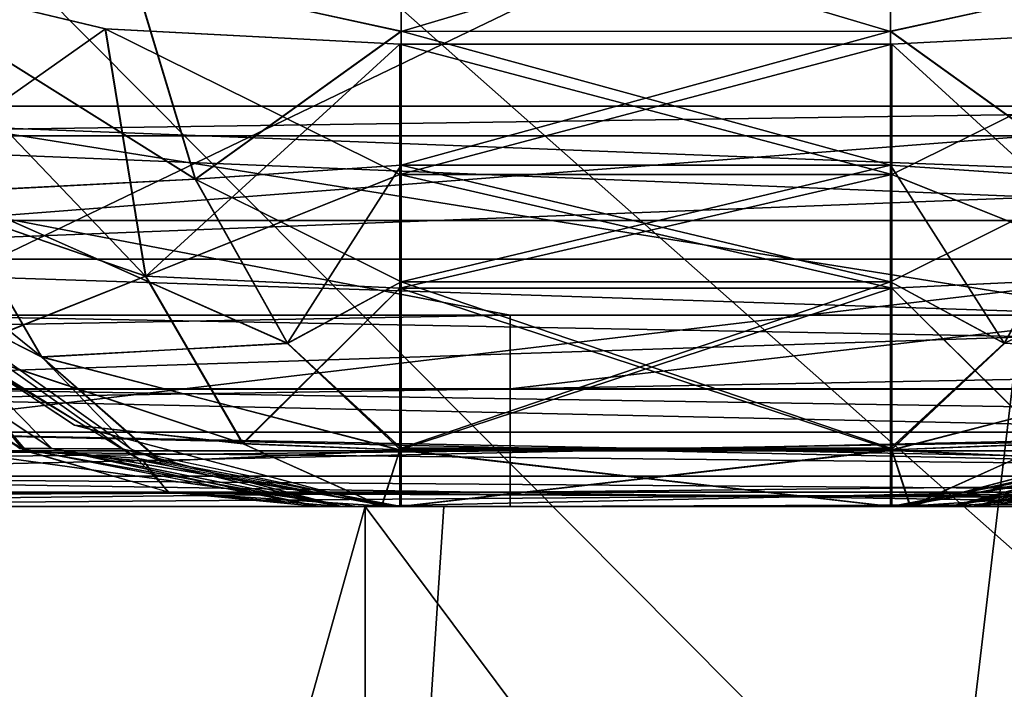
# Model space of a CAD drawing. Header units: millimetres. Extents: x -125 to 125, y -5 to 106.
# Tile 150 of 206: x 73.44 to 75.89, y -2.46 to -0.78. Entities that reach past the tile are written whole.
import ezdxf

# ---------------------------------------------------------------- set-up
doc = ezdxf.new("R2010")
doc.units = ezdxf.units.MM
doc.header["$LTSCALE"] = 65.185185
for name, color, linetype in [('1', 7, 'CONTINUOUS'), ('168', 7, 'CONTINUOUS'), ('169', 7, 'CONTINUOUS'), ('170', 7, 'CONTINUOUS'), ('171', 7, 'CONTINUOUS'), ('172', 7, 'CONTINUOUS'), ('173', 7, 'CONTINUOUS'), ('174', 7, 'CONTINUOUS'), ('175', 7, 'CONTINUOUS'), ('176', 7, 'CONTINUOUS'), ('177', 7, 'CONTINUOUS'), ('178', 7, 'CONTINUOUS'), ('179', 7, 'CONTINUOUS'), ('180', 7, 'CONTINUOUS'), ('181', 7, 'CONTINUOUS'), ('182', 7, 'CONTINUOUS'), ('183', 7, 'CONTINUOUS'), ('184', 7, 'CONTINUOUS'), ('185', 7, 'CONTINUOUS'), ('186', 7, 'CONTINUOUS'), ('187', 7, 'CONTINUOUS'), ('188', 7, 'CONTINUOUS'), ('189', 7, 'CONTINUOUS'), ('2', 7, 'CONTINUOUS'), ('21', 7, 'CONTINUOUS'), ('244', 7, 'CONTINUOUS'), ('248', 7, 'CONTINUOUS'), ('250', 7, 'CONTINUOUS'), ('251', 7, 'CONTINUOUS'), ('252', 7, 'CONTINUOUS'), ('253', 7, 'CONTINUOUS'), ('254', 7, 'CONTINUOUS'), ('28', 7, 'CONTINUOUS'), ('285', 7, 'CONTINUOUS'), ('29', 7, 'CONTINUOUS'), ('37', 7, 'CONTINUOUS'), ('68', 7, 'CONTINUOUS'), ('76', 7, 'CONTINUOUS'), ('77', 7, 'CONTINUOUS'), ('82', 7, 'CONTINUOUS')]:
    doc.layers.add(name, color=color, linetype=linetype)

msp = doc.modelspace()

# ---------------------------------------------------------------- linework, layer by layer
at = {"layer": '1', "linetype": 'CONTINUOUS'}
for points in [[(71.3766, -2, 47.5274), (74.2793, -2, 47.5433), (81.2264, -2, 49.334), (71.3766, -2, 47.5274)], [(81.2264, -2, 49.334), (74.6609, -2, 49.334), (71.3766, -2, 47.5274), (81.2264, -2, 49.334)], [(71.3766, -2, 47.5274), (74.6609, -2, 49.334), (71.3766, -2, 49.334), (71.3766, -2, 47.5274)], [(71.3766, -2, -47.5274), (71.3766, -2, -49.334), (74.2793, -2, -47.5433), (71.3766, -2, -47.5274)], [(71.3766, -2, -49.334), (73.0858, -2, -49.334), (81.2264, -2, -47.584), (71.3766, -2, -49.334)], [(74.2793, -2, -47.5433), (71.3766, -2, -49.334), (81.2264, -2, -47.584), (74.2793, -2, -47.5433)], [(81.2264, -2, -47.584), (73.0858, -2, -49.334), (81.2264, -2, -49.334), (81.2264, -2, -47.584)], [(81.2264, -2, 47.584), (81.2264, -2, 49.334), (74.2793, -2, 47.5433), (81.2264, -2, 47.584)]]:
    msp.add_3dface(points, dxfattribs=at)
at = {"layer": '168', "linetype": 'CONTINUOUS'}
for points in [[(74.1834, -2, 34.1585), (74.184, -2, 34.1327), (75.8166, -2, 34.1584), (74.1834, -2, 34.1585)], [(74.1841, -2, 34.1841), (74.1834, -2, 34.1585), (75.8158, -2, 34.1842), (74.1841, -2, 34.1841)], [(75.8158, -2, 34.1842), (74.1834, -2, 34.1585), (75.8166, -2, 34.1584), (75.8158, -2, 34.1842)], [(74.2382, -2, 33.724), (75.816, -2, 34.1327), (74.184, -2, 34.1327), (74.2382, -2, 33.724)], [(74.184, -2, 34.1327), (75.816, -2, 34.1327), (75.8166, -2, 34.1584), (74.184, -2, 34.1327)], [(74.2409, -2, 34.5632), (74.1841, -2, 34.1841), (75.8158, -2, 34.1842), (74.2409, -2, 34.5632)], [(75.7618, -2, 33.724), (75.816, -2, 34.1327), (74.2382, -2, 33.724), (75.7618, -2, 33.724)], [(74.3596, -2, 33.338), (75.7618, -2, 33.724), (74.2382, -2, 33.724), (74.3596, -2, 33.338)], [(74.3689, -2, 34.9244), (74.2409, -2, 34.5632), (75.7591, -2, 34.5632), (74.3689, -2, 34.9244)], [(75.7591, -2, 34.5632), (74.2409, -2, 34.5632), (75.8158, -2, 34.1842), (75.7591, -2, 34.5632)], [(74.386, -2, 33.2741), (75.6404, -2, 33.338), (74.3596, -2, 33.338), (74.386, -2, 33.2741)], [(75.6404, -2, 33.338), (75.7618, -2, 33.724), (74.3596, -2, 33.338), (75.6404, -2, 33.338)], [(75.6311, -2, 34.9244), (74.3689, -2, 34.9244), (75.7591, -2, 34.5632), (75.6311, -2, 34.9244)], [(75.6105, -2, 34.9686), (74.3689, -2, 34.9244), (75.6311, -2, 34.9244), (75.6105, -2, 34.9686)], [(74.3895, -2, 34.9686), (74.3689, -2, 34.9244), (75.6105, -2, 34.9686), (74.3895, -2, 34.9686)], [(75.614, -2, 33.2741), (75.6404, -2, 33.338), (74.386, -2, 33.2741), (75.614, -2, 33.2741)]]:
    msp.add_3dface(points, dxfattribs=at)
at = {"layer": '169', "linetype": 'CONTINUOUS'}
for points in [[(75.7618, -2, 33.724), (75.6404, -2, 33.338), (76.2717, -1.8797, 33.077), (75.7618, -2, 33.724)], [(75.816, -2, 34.1327), (75.7618, -2, 33.724), (76.2717, -1.8797, 33.077), (75.816, -2, 34.1327)], [(75.816, -2, 34.1327), (76.2717, -1.8797, 33.077), (76.1919, -1.9643, 34.1153), (75.816, -2, 34.1327)]]:
    msp.add_3dface(points, dxfattribs=at)
at = {"layer": '170', "linetype": 'CONTINUOUS'}
for points in [[(75.614, -0.8452, 31.4615), (75.614, -1.1708, 31.6526), (74.386, -0.8452, 31.4615), (75.614, -0.8452, 31.4615)], [(74.386, -0.8452, 31.4615), (75.614, -1.1708, 31.6526), (74.386, -1.1708, 31.6526), (74.386, -0.8452, 31.4615)], [(74.386, -1.1708, 31.6526), (75.614, -1.4546, 31.9016), (74.386, -1.4546, 31.9016), (74.386, -1.1708, 31.6526)], [(75.614, -1.1708, 31.6526), (75.614, -1.4546, 31.9016), (74.386, -1.1708, 31.6526), (75.614, -1.1708, 31.6526)], [(75.614, -1.4546, 31.9016), (75.614, -1.8587, 32.5357), (74.386, -1.4546, 31.9016), (75.614, -1.4546, 31.9016)], [(74.386, -1.4546, 31.9016), (75.614, -1.8587, 32.5357), (74.386, -1.8587, 32.5357), (74.386, -1.4546, 31.9016)], [(75.614, -1.8587, 32.5357), (75.614, -2, 33.2741), (74.386, -1.8587, 32.5357), (75.614, -1.8587, 32.5357)], [(75.614, -2, 33.2741), (74.386, -2, 33.2741), (74.386, -1.8587, 32.5357), (75.614, -2, 33.2741)]]:
    msp.add_3dface(points, dxfattribs=at)
at = {"layer": '171', "linetype": 'CONTINUOUS'}
for points in [[(75.614, -0.8452, 31.4615), (76.3491, -0.8071, 31.5984), (76.2477, -1.4251, 32.0221), (75.614, -0.8452, 31.4615)], [(75.614, -1.1708, 31.6526), (75.614, -0.8452, 31.4615), (76.2477, -1.4251, 32.0221), (75.614, -1.1708, 31.6526)], [(75.614, -1.4546, 31.9016), (75.614, -1.1708, 31.6526), (76.2477, -1.4251, 32.0221), (75.614, -1.4546, 31.9016)], [(75.614, -1.4546, 31.9016), (76.2477, -1.4251, 32.0221), (76.0054, -1.8432, 32.6038), (75.614, -1.4546, 31.9016)], [(75.614, -1.8587, 32.5357), (75.614, -1.4546, 31.9016), (76.0054, -1.8432, 32.6038), (75.614, -1.8587, 32.5357)], [(75.6589, -1.9994, 33.2557), (76.0054, -1.8432, 32.6038), (76.426, -1.7966, 32.9384), (75.6589, -1.9994, 33.2557)], [(75.614, -1.8587, 32.5357), (76.0054, -1.8432, 32.6038), (75.6589, -1.9994, 33.2557), (75.614, -1.8587, 32.5357)], [(75.614, -2, 33.2741), (75.614, -1.8587, 32.5357), (75.6589, -1.9994, 33.2557), (75.614, -2, 33.2741)]]:
    msp.add_3dface(points, dxfattribs=at)
at = {"layer": '172', "linetype": 'CONTINUOUS'}
for points in [[(73.6502, -0.807, 31.5986), (73.7515, -1.4248, 32.0222), (73.0172, -0.6552, 31.9715), (73.6502, -0.807, 31.5986)], [(73.0172, -0.6552, 31.9715), (73.7515, -1.4248, 32.0222), (73.0956, -1.1979, 32.3255), (73.0172, -0.6552, 31.9715)], [(74.386, -0.8452, 31.4615), (74.386, -1.1708, 31.6526), (73.6502, -0.807, 31.5986), (74.386, -0.8452, 31.4615)], [(73.6502, -0.807, 31.5986), (74.386, -1.1708, 31.6526), (73.7515, -1.4248, 32.0222), (73.6502, -0.807, 31.5986)], [(74.386, -1.1708, 31.6526), (74.386, -1.4546, 31.9016), (73.7515, -1.4248, 32.0222), (74.386, -1.1708, 31.6526)], [(73.0956, -1.1979, 32.3255), (73.7515, -1.4248, 32.0222), (73.2882, -1.609, 32.8203), (73.0956, -1.1979, 32.3255)], [(73.7515, -1.4248, 32.0222), (73.9936, -1.8429, 32.6036), (73.2882, -1.609, 32.8203), (73.7515, -1.4248, 32.0222)], [(73.7515, -1.4248, 32.0222), (74.386, -1.4546, 31.9016), (73.9936, -1.8429, 32.6036), (73.7515, -1.4248, 32.0222)], [(74.386, -1.4546, 31.9016), (74.386, -1.8587, 32.5357), (73.9936, -1.8429, 32.6036), (74.386, -1.4546, 31.9016)], [(73.2882, -1.609, 32.8203), (73.9936, -1.8429, 32.6036), (73.5743, -1.7968, 32.9385), (73.2882, -1.609, 32.8203)], [(73.9936, -1.8429, 32.6036), (74.34, -1.9994, 33.2552), (73.5743, -1.7968, 32.9385), (73.9936, -1.8429, 32.6036)], [(73.9936, -1.8429, 32.6036), (74.386, -1.8587, 32.5357), (74.34, -1.9994, 33.2552), (73.9936, -1.8429, 32.6036)], [(74.386, -1.8587, 32.5357), (74.386, -2, 33.2741), (74.34, -1.9994, 33.2552), (74.386, -1.8587, 32.5357)]]:
    msp.add_3dface(points, dxfattribs=at)
at = {"layer": '173', "linetype": 'CONTINUOUS'}
for points in [[(72.8123, -1.4541, 34.0691), (73.209, -1.5652, 32.8623), (73.446, -1.8586, 34.0985), (72.8123, -1.4541, 34.0691)], [(73.209, -1.5652, 32.8623), (73.7461, -1.8866, 33.0844), (73.446, -1.8586, 34.0985), (73.209, -1.5652, 32.8623)], [(73.446, -1.8586, 34.0985), (73.7461, -1.8866, 33.0844), (73.808, -1.9643, 34.1153), (73.446, -1.8586, 34.0985)], [(73.7461, -1.8866, 33.0844), (74.3596, -2, 33.338), (73.808, -1.9643, 34.1153), (73.7461, -1.8866, 33.0844)], [(74.3596, -2, 33.338), (74.2382, -2, 33.724), (73.808, -1.9643, 34.1153), (74.3596, -2, 33.338)], [(74.2382, -2, 33.724), (74.184, -2, 34.1327), (73.808, -1.9643, 34.1153), (74.2382, -2, 33.724)]]:
    msp.add_3dface(points, dxfattribs=at)
at = {"layer": '174', "linetype": 'CONTINUOUS'}
for points in [[(73.5173, -1.8556, 34.7437), (72.8981, -1.4437, 34.8983), (73.4369, -1.8546, 34.2235), (73.5173, -1.8556, 34.7437)], [(72.8981, -1.4437, 34.8983), (73.5173, -1.8556, 34.7437), (73.1179, -1.4471, 35.5081), (72.8981, -1.4437, 34.8983)], [(73.1179, -1.4471, 35.5081), (73.5173, -1.8556, 34.7437), (73.6952, -1.8565, 35.2387), (73.1179, -1.4471, 35.5081)], [(74.1841, -2, 34.1841), (73.5173, -1.8556, 34.7437), (73.4369, -1.8546, 34.2235), (74.1841, -2, 34.1841)], [(73.5173, -1.8556, 34.7437), (74.2409, -2, 34.5632), (73.6952, -1.8565, 35.2387), (73.5173, -1.8556, 34.7437)], [(74.1841, -2, 34.1841), (74.2409, -2, 34.5632), (73.5173, -1.8556, 34.7437), (74.1841, -2, 34.1841)], [(74.2409, -2, 34.5632), (74.3689, -2, 34.9244), (73.6952, -1.8565, 35.2387), (74.2409, -2, 34.5632)]]:
    msp.add_3dface(points, dxfattribs=at)
at = {"layer": '175', "linetype": 'CONTINUOUS'}
for points in [[(74.3895, -0.8136, 36.7957), (75.6105, -0.45, 36.9173), (74.3895, -0.4498, 36.9174), (74.3895, -0.8136, 36.7957)], [(75.6105, -0.8132, 36.7958), (75.6105, -0.45, 36.9173), (74.3895, -0.8136, 36.7957), (75.6105, -0.8132, 36.7958)], [(75.6105, -1.1471, 36.607), (75.6105, -0.8132, 36.7958), (74.3895, -1.1471, 36.607), (75.6105, -1.1471, 36.607)], [(74.3895, -1.1471, 36.607), (75.6105, -0.8132, 36.7958), (74.3895, -0.8136, 36.7957), (74.3895, -1.1471, 36.607)], [(75.6105, -1.4387, 36.3579), (75.6105, -1.1471, 36.607), (74.3895, -1.4385, 36.3581), (75.6105, -1.4387, 36.3579)], [(74.3895, -1.4385, 36.3581), (75.6105, -1.1471, 36.607), (74.3895, -1.1471, 36.607), (74.3895, -1.4385, 36.3581)], [(74.3895, -1.8544, 35.7177), (75.6105, -1.4387, 36.3579), (74.3895, -1.4385, 36.3581), (74.3895, -1.8544, 35.7177)], [(75.6105, -1.8542, 35.7182), (75.6105, -1.4387, 36.3579), (74.3895, -1.8544, 35.7177), (75.6105, -1.8542, 35.7182)], [(75.6105, -1.8598, 35.7043), (75.6105, -1.8542, 35.7182), (74.3895, -1.8592, 35.7057), (75.6105, -1.8598, 35.7043)], [(74.3895, -1.8592, 35.7057), (75.6105, -1.8542, 35.7182), (74.3895, -1.8544, 35.7177), (74.3895, -1.8592, 35.7057)], [(74.3895, -2, 34.9686), (75.6105, -1.8598, 35.7043), (74.3895, -1.8592, 35.7057), (74.3895, -2, 34.9686)], [(74.3895, -2, 34.9686), (75.6105, -2, 34.9686), (75.6105, -1.8598, 35.7043), (74.3895, -2, 34.9686)]]:
    msp.add_3dface(points, dxfattribs=at)
at = {"layer": '176', "linetype": 'CONTINUOUS'}
for points in [[(75.6105, -0.45, 36.9173), (75.6105, -0.8132, 36.7958), (76.2803, -0.6667, 36.7313), (75.6105, -0.45, 36.9173)], [(76.2803, -0.6667, 36.7313), (75.6105, -0.8132, 36.7958), (76.1246, -1.1827, 36.4973), (76.2803, -0.6667, 36.7313)], [(75.6105, -0.8132, 36.7958), (75.6105, -1.1471, 36.607), (76.1246, -1.1827, 36.4973), (75.6105, -0.8132, 36.7958)], [(75.6105, -1.1471, 36.607), (75.6105, -1.4387, 36.3579), (76.1246, -1.1827, 36.4973), (75.6105, -1.1471, 36.607)], [(76.1246, -1.1827, 36.4973), (75.6105, -1.4387, 36.3579), (75.8946, -1.5926, 36.1446), (76.1246, -1.1827, 36.4973)], [(75.6105, -1.4387, 36.3579), (75.6105, -1.8542, 35.7182), (75.8946, -1.5926, 36.1446), (75.6105, -1.4387, 36.3579)], [(75.6105, -1.8542, 35.7182), (75.6105, -1.8598, 35.7043), (75.8946, -1.5926, 36.1446), (75.6105, -1.8542, 35.7182)], [(75.8946, -1.5926, 36.1446), (75.6105, -1.8598, 35.7043), (76.5083, -1.6264, 35.7094), (75.8946, -1.5926, 36.1446)], [(76.5083, -1.6264, 35.7094), (75.6105, -1.8598, 35.7043), (76.2121, -1.8866, 35.2494), (76.5083, -1.6264, 35.7094)], [(75.6105, -1.8598, 35.7043), (75.6105, -2, 34.9686), (76.2121, -1.8866, 35.2494), (75.6105, -1.8598, 35.7043)]]:
    msp.add_3dface(points, dxfattribs=at)
at = {"layer": '177', "linetype": 'CONTINUOUS'}
for points in [[(74.3895, -0.8136, 36.7957), (74.3895, -0.4498, 36.9174), (73.7204, -0.6663, 36.7316), (74.3895, -0.8136, 36.7957)], [(73.7204, -0.6663, 36.7316), (73.0894, -0.6891, 36.3232), (73.8759, -1.1822, 36.4979), (73.7204, -0.6663, 36.7316)], [(74.3895, -0.8136, 36.7957), (73.7204, -0.6663, 36.7316), (73.8759, -1.1822, 36.4979), (74.3895, -0.8136, 36.7957)], [(73.0894, -0.6891, 36.3232), (73.2524, -1.215, 36.078), (73.8759, -1.1822, 36.4979), (73.0894, -0.6891, 36.3232)], [(74.3895, -1.1471, 36.607), (74.3895, -0.8136, 36.7957), (73.8759, -1.1822, 36.4979), (74.3895, -1.1471, 36.607)], [(74.3895, -1.1471, 36.607), (73.8759, -1.1822, 36.4979), (74.1057, -1.592, 36.1455), (74.3895, -1.1471, 36.607)], [(74.3895, -1.4385, 36.3581), (74.3895, -1.1471, 36.607), (74.1057, -1.592, 36.1455), (74.3895, -1.4385, 36.3581)], [(73.8759, -1.1822, 36.4979), (73.2524, -1.215, 36.078), (74.1057, -1.592, 36.1455), (73.8759, -1.1822, 36.4979)], [(73.4926, -1.627, 35.7093), (73.2524, -1.215, 36.078), (73.1376, -1.4462, 35.5527), (73.4926, -1.627, 35.7093)], [(73.2524, -1.215, 36.078), (73.4926, -1.627, 35.7093), (74.1057, -1.592, 36.1455), (73.2524, -1.215, 36.078)], [(73.7147, -1.8562, 35.2835), (73.4926, -1.627, 35.7093), (73.1376, -1.4462, 35.5527), (73.7147, -1.8562, 35.2835)], [(74.3895, -1.8544, 35.7177), (74.3895, -1.4385, 36.3581), (74.1057, -1.592, 36.1455), (74.3895, -1.8544, 35.7177)], [(73.4926, -1.627, 35.7093), (74.3895, -1.8592, 35.7057), (74.1057, -1.592, 36.1455), (73.4926, -1.627, 35.7093)], [(74.3895, -1.8592, 35.7057), (74.3895, -1.8544, 35.7177), (74.1057, -1.592, 36.1455), (74.3895, -1.8592, 35.7057)], [(73.7891, -1.8871, 35.2488), (73.4926, -1.627, 35.7093), (73.7147, -1.8562, 35.2835), (73.7891, -1.8871, 35.2488)], [(74.3895, -1.8592, 35.7057), (73.4926, -1.627, 35.7093), (73.7891, -1.8871, 35.2488), (74.3895, -1.8592, 35.7057)], [(74.3895, -2, 34.9686), (74.3895, -1.8592, 35.7057), (73.7891, -1.8871, 35.2488), (74.3895, -2, 34.9686)]]:
    msp.add_3dface(points, dxfattribs=at)
at = {"layer": '178', "linetype": 'CONTINUOUS'}
for points in [[(75.6311, -2, 34.9244), (75.7591, -2, 34.5632), (76.4827, -1.8556, 34.7438), (75.6311, -2, 34.9244)], [(76.3052, -1.8564, 35.2389), (75.6311, -2, 34.9244), (76.4827, -1.8556, 34.7438), (76.3052, -1.8564, 35.2389)], [(75.7591, -2, 34.5632), (75.8158, -2, 34.1842), (76.5626, -1.8548, 34.2235), (75.7591, -2, 34.5632)], [(76.4827, -1.8556, 34.7438), (75.7591, -2, 34.5632), (76.5626, -1.8548, 34.2235), (76.4827, -1.8556, 34.7438)]]:
    msp.add_3dface(points, dxfattribs=at)
at = {"layer": '179', "linetype": 'CONTINUOUS'}
for points in [[(74.1841, -2, -34.1841), (75.8166, -2, -34.1584), (74.1834, -2, -34.1585), (74.1841, -2, -34.1841)], [(74.1834, -2, -34.1585), (75.816, -2, -34.1327), (74.184, -2, -34.1327), (74.1834, -2, -34.1585)], [(75.8166, -2, -34.1584), (75.816, -2, -34.1327), (74.1834, -2, -34.1585), (75.8166, -2, -34.1584)], [(74.184, -2, -34.1327), (75.7618, -2, -33.724), (74.2382, -2, -33.724), (74.184, -2, -34.1327)], [(75.816, -2, -34.1327), (75.7618, -2, -33.724), (74.184, -2, -34.1327), (75.816, -2, -34.1327)], [(75.8158, -2, -34.1842), (75.8166, -2, -34.1584), (74.1841, -2, -34.1841), (75.8158, -2, -34.1842)], [(74.2409, -2, -34.5632), (75.8158, -2, -34.1842), (74.1841, -2, -34.1841), (74.2409, -2, -34.5632)], [(74.2382, -2, -33.724), (75.6404, -2, -33.338), (74.3596, -2, -33.338), (74.2382, -2, -33.724)], [(75.7618, -2, -33.724), (75.6404, -2, -33.338), (74.2382, -2, -33.724), (75.7618, -2, -33.724)], [(75.7591, -2, -34.5632), (75.8158, -2, -34.1842), (74.2409, -2, -34.5632), (75.7591, -2, -34.5632)], [(74.3689, -2, -34.9244), (75.7591, -2, -34.5632), (74.2409, -2, -34.5632), (74.3689, -2, -34.9244)], [(74.386, -2, -33.2741), (74.3596, -2, -33.338), (75.614, -2, -33.2741), (74.386, -2, -33.2741)], [(74.3596, -2, -33.338), (75.6404, -2, -33.338), (75.614, -2, -33.2741), (74.3596, -2, -33.338)], [(75.6311, -2, -34.9244), (75.7591, -2, -34.5632), (74.3689, -2, -34.9244), (75.6311, -2, -34.9244)], [(74.3895, -2, -34.9686), (75.6311, -2, -34.9244), (74.3689, -2, -34.9244), (74.3895, -2, -34.9686)], [(75.6105, -2, -34.9686), (75.6311, -2, -34.9244), (74.3895, -2, -34.9686), (75.6105, -2, -34.9686)]]:
    msp.add_3dface(points, dxfattribs=at)
at = {"layer": '180', "linetype": 'CONTINUOUS'}
for points in [[(75.6404, -2, -33.338), (76.192, -1.9643, -34.1153), (76.2539, -1.8866, -33.0844), (75.6404, -2, -33.338)], [(75.6404, -2, -33.338), (75.7618, -2, -33.724), (76.192, -1.9643, -34.1153), (75.6404, -2, -33.338)], [(75.7618, -2, -33.724), (75.816, -2, -34.1327), (76.192, -1.9643, -34.1153), (75.7618, -2, -33.724)]]:
    msp.add_3dface(points, dxfattribs=at)
at = {"layer": '181', "linetype": 'CONTINUOUS'}
for points in [[(75.7591, -2, -34.5632), (75.6311, -2, -34.9244), (76.3048, -1.8566, -35.2387), (75.7591, -2, -34.5632)], [(75.8158, -2, -34.1842), (75.7591, -2, -34.5632), (76.4827, -1.8556, -34.7438), (75.8158, -2, -34.1842)], [(76.4827, -1.8556, -34.7438), (75.7591, -2, -34.5632), (76.3048, -1.8566, -35.2387), (76.4827, -1.8556, -34.7438)], [(76.5631, -1.8546, -34.2235), (75.8158, -2, -34.1842), (76.4827, -1.8556, -34.7438), (76.5631, -1.8546, -34.2235)]]:
    msp.add_3dface(points, dxfattribs=at)
at = {"layer": '182', "linetype": 'CONTINUOUS'}
for points in [[(75.6105, -0.8136, -36.7957), (74.3895, -0.45, -36.9173), (75.6105, -0.4498, -36.9174), (75.6105, -0.8136, -36.7957)], [(74.3895, -0.8132, -36.7958), (74.3895, -0.45, -36.9173), (75.6105, -0.8136, -36.7957), (74.3895, -0.8132, -36.7958)], [(74.3895, -1.1471, -36.607), (74.3895, -0.8132, -36.7958), (75.6105, -1.1471, -36.607), (74.3895, -1.1471, -36.607)], [(75.6105, -1.1471, -36.607), (74.3895, -0.8132, -36.7958), (75.6105, -0.8136, -36.7957), (75.6105, -1.1471, -36.607)], [(74.3895, -1.4387, -36.3579), (74.3895, -1.1471, -36.607), (75.6105, -1.4385, -36.3581), (74.3895, -1.4387, -36.3579)], [(75.6105, -1.4385, -36.3581), (74.3895, -1.1471, -36.607), (75.6105, -1.1471, -36.607), (75.6105, -1.4385, -36.3581)], [(75.6105, -1.8544, -35.7177), (74.3895, -1.4387, -36.3579), (75.6105, -1.4385, -36.3581), (75.6105, -1.8544, -35.7177)], [(74.3895, -1.8542, -35.7182), (74.3895, -1.4387, -36.3579), (75.6105, -1.8544, -35.7177), (74.3895, -1.8542, -35.7182)], [(75.6105, -1.8592, -35.7057), (74.3895, -1.8542, -35.7182), (75.6105, -1.8544, -35.7177), (75.6105, -1.8592, -35.7057)], [(74.3895, -1.8598, -35.7043), (74.3895, -1.8542, -35.7182), (75.6105, -1.8592, -35.7057), (74.3895, -1.8598, -35.7043)], [(75.6105, -2, -34.9686), (74.3895, -1.8598, -35.7043), (75.6105, -1.8592, -35.7057), (75.6105, -2, -34.9686)], [(75.6105, -2, -34.9686), (74.3895, -2, -34.9686), (74.3895, -1.8598, -35.7043), (75.6105, -2, -34.9686)]]:
    msp.add_3dface(points, dxfattribs=at)
at = {"layer": '183', "linetype": 'CONTINUOUS'}
for points in [[(74.3895, -0.45, -36.9173), (74.3895, -0.8132, -36.7958), (73.7197, -0.6667, -36.7313), (74.3895, -0.45, -36.9173)], [(73.7197, -0.6667, -36.7313), (73.8754, -1.1827, -36.4973), (73.0888, -0.6888, -36.3228), (73.7197, -0.6667, -36.7313)], [(73.7197, -0.6667, -36.7313), (74.3895, -0.8132, -36.7958), (73.8754, -1.1827, -36.4973), (73.7197, -0.6667, -36.7313)], [(73.0888, -0.6888, -36.3228), (73.8754, -1.1827, -36.4973), (73.2516, -1.2145, -36.0778), (73.0888, -0.6888, -36.3228)], [(74.3895, -0.8132, -36.7958), (74.3895, -1.1471, -36.607), (73.8754, -1.1827, -36.4973), (74.3895, -0.8132, -36.7958)], [(74.3895, -1.1471, -36.607), (74.3895, -1.4387, -36.3579), (73.8754, -1.1827, -36.4973), (74.3895, -1.1471, -36.607)], [(73.2516, -1.2145, -36.0778), (73.4917, -1.6264, -35.7094), (72.9123, -1.1588, -35.6579), (73.2516, -1.2145, -36.0778)], [(72.9123, -1.1588, -35.6579), (73.4917, -1.6264, -35.7094), (73.1379, -1.4465, -35.5526), (72.9123, -1.1588, -35.6579)], [(73.8754, -1.1827, -36.4973), (74.1054, -1.5926, -36.1446), (73.2516, -1.2145, -36.0778), (73.8754, -1.1827, -36.4973)], [(73.8754, -1.1827, -36.4973), (74.3895, -1.4387, -36.3579), (74.1054, -1.5926, -36.1446), (73.8754, -1.1827, -36.4973)], [(73.2516, -1.2145, -36.0778), (74.1054, -1.5926, -36.1446), (73.4917, -1.6264, -35.7094), (73.2516, -1.2145, -36.0778)], [(73.1379, -1.4465, -35.5526), (73.4917, -1.6264, -35.7094), (73.7157, -1.8567, -35.283), (73.1379, -1.4465, -35.5526)], [(74.3895, -1.4387, -36.3579), (74.3895, -1.8542, -35.7182), (74.1054, -1.5926, -36.1446), (74.3895, -1.4387, -36.3579)], [(74.1054, -1.5926, -36.1446), (74.3895, -1.8598, -35.7043), (73.4917, -1.6264, -35.7094), (74.1054, -1.5926, -36.1446)], [(74.3895, -1.8542, -35.7182), (74.3895, -1.8598, -35.7043), (74.1054, -1.5926, -36.1446), (74.3895, -1.8542, -35.7182)], [(73.4917, -1.6264, -35.7094), (74.3895, -1.8598, -35.7043), (73.7879, -1.8866, -35.2494), (73.4917, -1.6264, -35.7094)], [(73.4917, -1.6264, -35.7094), (73.7879, -1.8866, -35.2494), (73.7157, -1.8567, -35.283), (73.4917, -1.6264, -35.7094)], [(74.3895, -1.8598, -35.7043), (74.3895, -2, -34.9686), (73.7879, -1.8866, -35.2494), (74.3895, -1.8598, -35.7043)]]:
    msp.add_3dface(points, dxfattribs=at)
at = {"layer": '184', "linetype": 'CONTINUOUS'}
for points in [[(75.6105, -0.8136, -36.7957), (75.6105, -0.4498, -36.9174), (76.2796, -0.6663, -36.7316), (75.6105, -0.8136, -36.7957)], [(75.6105, -0.8136, -36.7957), (76.2796, -0.6663, -36.7316), (76.1241, -1.1822, -36.4979), (75.6105, -0.8136, -36.7957)], [(75.6105, -1.1471, -36.607), (75.6105, -0.8136, -36.7957), (76.1241, -1.1822, -36.4979), (75.6105, -1.1471, -36.607)], [(75.6105, -1.4385, -36.3581), (75.6105, -1.1471, -36.607), (75.8943, -1.592, -36.1455), (75.6105, -1.4385, -36.3581)], [(75.6105, -1.1471, -36.607), (76.1241, -1.1822, -36.4979), (75.8943, -1.592, -36.1455), (75.6105, -1.1471, -36.607)], [(76.1241, -1.1822, -36.4979), (76.7476, -1.215, -36.078), (75.8943, -1.592, -36.1455), (76.1241, -1.1822, -36.4979)], [(76.7476, -1.215, -36.078), (76.5074, -1.627, -35.7093), (75.8943, -1.592, -36.1455), (76.7476, -1.215, -36.078)], [(75.6105, -1.8544, -35.7177), (75.6105, -1.4385, -36.3581), (75.8943, -1.592, -36.1455), (75.6105, -1.8544, -35.7177)], [(75.6105, -1.8592, -35.7057), (75.6105, -1.8544, -35.7177), (75.8943, -1.592, -36.1455), (75.6105, -1.8592, -35.7057)], [(76.5074, -1.627, -35.7093), (75.6105, -1.8592, -35.7057), (75.8943, -1.592, -36.1455), (76.5074, -1.627, -35.7093)], [(75.6105, -1.8592, -35.7057), (76.5074, -1.627, -35.7093), (76.2109, -1.8871, -35.2488), (75.6105, -1.8592, -35.7057)], [(75.6105, -2, -34.9686), (75.6105, -1.8592, -35.7057), (76.2109, -1.8871, -35.2488), (75.6105, -2, -34.9686)]]:
    msp.add_3dface(points, dxfattribs=at)
at = {"layer": '185', "linetype": 'CONTINUOUS'}
for points in [[(72.7987, -1.4404, -34.2572), (72.8981, -1.4437, -34.8983), (73.4374, -1.8548, -34.2235), (72.7987, -1.4404, -34.2572)], [(72.8981, -1.4437, -34.8983), (73.5173, -1.8556, -34.7438), (73.4374, -1.8548, -34.2235), (72.8981, -1.4437, -34.8983)], [(73.5173, -1.8556, -34.7438), (72.8981, -1.4437, -34.8983), (73.1168, -1.446, -35.5086), (73.5173, -1.8556, -34.7438)], [(73.6948, -1.8564, -35.2389), (73.5173, -1.8556, -34.7438), (73.1168, -1.446, -35.5086), (73.6948, -1.8564, -35.2389)], [(74.2409, -2, -34.5632), (74.1841, -2, -34.1841), (73.4374, -1.8548, -34.2235), (74.2409, -2, -34.5632)], [(73.5173, -1.8556, -34.7438), (74.2409, -2, -34.5632), (73.4374, -1.8548, -34.2235), (73.5173, -1.8556, -34.7438)], [(74.3689, -2, -34.9244), (74.2409, -2, -34.5632), (73.5173, -1.8556, -34.7438), (74.3689, -2, -34.9244)], [(74.3689, -2, -34.9244), (73.5173, -1.8556, -34.7438), (73.6948, -1.8564, -35.2389), (74.3689, -2, -34.9244)]]:
    msp.add_3dface(points, dxfattribs=at)
at = {"layer": '186', "linetype": 'CONTINUOUS'}
for points in [[(72.8316, -1.4721, -34.07), (73.4538, -1.8616, -34.0988), (73.1806, -1.5403, -32.8506), (72.8316, -1.4721, -34.07)], [(73.1806, -1.5403, -32.8506), (73.4538, -1.8616, -34.0988), (73.7283, -1.8797, -33.077), (73.1806, -1.5403, -32.8506)], [(73.4538, -1.8616, -34.0988), (73.8099, -1.9646, -34.1154), (73.7283, -1.8797, -33.077), (73.4538, -1.8616, -34.0988)], [(74.2382, -2, -33.724), (74.3596, -2, -33.338), (73.7283, -1.8797, -33.077), (74.2382, -2, -33.724)], [(73.8099, -1.9646, -34.1154), (74.2382, -2, -33.724), (73.7283, -1.8797, -33.077), (73.8099, -1.9646, -34.1154)], [(74.184, -2, -34.1327), (74.2382, -2, -33.724), (73.8099, -1.9646, -34.1154), (74.184, -2, -34.1327)]]:
    msp.add_3dface(points, dxfattribs=at)
at = {"layer": '187', "linetype": 'CONTINUOUS'}
for points in [[(75.614, -0.8452, -31.4615), (74.386, -1.1708, -31.6526), (75.614, -1.1708, -31.6526), (75.614, -0.8452, -31.4615)], [(74.386, -0.8452, -31.4615), (74.386, -1.1708, -31.6526), (75.614, -0.8452, -31.4615), (74.386, -0.8452, -31.4615)], [(75.614, -1.1708, -31.6526), (74.386, -1.4546, -31.9016), (75.614, -1.4546, -31.9016), (75.614, -1.1708, -31.6526)], [(74.386, -1.1708, -31.6526), (74.386, -1.4546, -31.9016), (75.614, -1.1708, -31.6526), (74.386, -1.1708, -31.6526)], [(75.614, -1.4546, -31.9016), (74.386, -1.8587, -32.5357), (75.614, -1.8587, -32.5357), (75.614, -1.4546, -31.9016)], [(74.386, -1.4546, -31.9016), (74.386, -1.8587, -32.5357), (75.614, -1.4546, -31.9016), (74.386, -1.4546, -31.9016)], [(74.386, -1.8587, -32.5357), (74.386, -2, -33.2741), (75.614, -1.8587, -32.5357), (74.386, -1.8587, -32.5357)], [(74.386, -2, -33.2741), (75.614, -2, -33.2741), (75.614, -1.8587, -32.5357), (74.386, -2, -33.2741)]]:
    msp.add_3dface(points, dxfattribs=at)
at = {"layer": '188', "linetype": 'CONTINUOUS'}
for points in [[(73.0177, -0.6554, -31.971), (73.0962, -1.1985, -32.3254), (73.6509, -0.8071, -31.5984), (73.0177, -0.6554, -31.971)], [(73.6509, -0.8071, -31.5984), (73.0962, -1.1985, -32.3254), (73.7523, -1.4251, -32.0221), (73.6509, -0.8071, -31.5984)], [(74.386, -0.8452, -31.4615), (73.6509, -0.8071, -31.5984), (73.7523, -1.4251, -32.0221), (74.386, -0.8452, -31.4615)], [(74.386, -1.1708, -31.6526), (74.386, -0.8452, -31.4615), (73.7523, -1.4251, -32.0221), (74.386, -1.1708, -31.6526)], [(74.386, -1.4546, -31.9016), (74.386, -1.1708, -31.6526), (73.7523, -1.4251, -32.0221), (74.386, -1.4546, -31.9016)], [(73.0962, -1.1985, -32.3254), (73.2892, -1.6098, -32.8206), (73.7523, -1.4251, -32.0221), (73.0962, -1.1985, -32.3254)], [(73.7523, -1.4251, -32.0221), (73.2892, -1.6098, -32.8206), (73.9946, -1.8432, -32.6038), (73.7523, -1.4251, -32.0221)], [(74.386, -1.4546, -31.9016), (73.7523, -1.4251, -32.0221), (73.9946, -1.8432, -32.6038), (74.386, -1.4546, -31.9016)], [(74.386, -1.8587, -32.5357), (74.386, -1.4546, -31.9016), (73.9946, -1.8432, -32.6038), (74.386, -1.8587, -32.5357)], [(73.9946, -1.8432, -32.6038), (73.2892, -1.6098, -32.8206), (73.574, -1.7966, -32.9384), (73.9946, -1.8432, -32.6038)], [(74.3411, -1.9994, -33.2557), (73.9946, -1.8432, -32.6038), (73.574, -1.7966, -32.9384), (74.3411, -1.9994, -33.2557)], [(74.386, -1.8587, -32.5357), (73.9946, -1.8432, -32.6038), (74.3411, -1.9994, -33.2557), (74.386, -1.8587, -32.5357)], [(74.386, -2, -33.2741), (74.386, -1.8587, -32.5357), (74.3411, -1.9994, -33.2557), (74.386, -2, -33.2741)]]:
    msp.add_3dface(points, dxfattribs=at)
at = {"layer": '189', "linetype": 'CONTINUOUS'}
for points in [[(75.614, -0.8452, -31.4615), (75.614, -1.1708, -31.6526), (76.3498, -0.807, -31.5986), (75.614, -0.8452, -31.4615)], [(76.3498, -0.807, -31.5986), (75.614, -1.1708, -31.6526), (76.2485, -1.4248, -32.0222), (76.3498, -0.807, -31.5986)], [(75.614, -1.1708, -31.6526), (75.614, -1.4546, -31.9016), (76.2485, -1.4248, -32.0222), (75.614, -1.1708, -31.6526)], [(76.2485, -1.4248, -32.0222), (75.614, -1.4546, -31.9016), (76.0064, -1.8429, -32.6036), (76.2485, -1.4248, -32.0222)], [(75.614, -1.4546, -31.9016), (75.614, -1.8587, -32.5357), (76.0064, -1.8429, -32.6036), (75.614, -1.4546, -31.9016)], [(76.0064, -1.8429, -32.6036), (75.66, -1.9994, -33.2552), (76.4257, -1.7968, -32.9385), (76.0064, -1.8429, -32.6036)], [(76.0064, -1.8429, -32.6036), (75.614, -1.8587, -32.5357), (75.66, -1.9994, -33.2552), (76.0064, -1.8429, -32.6036)], [(75.614, -1.8587, -32.5357), (75.614, -2, -33.2741), (75.66, -1.9994, -33.2552), (75.614, -1.8587, -32.5357)]]:
    msp.add_3dface(points, dxfattribs=at)
at = {"layer": '2', "linetype": 'CONTINUOUS'}
for points in [[(74.6609, -1.5218, 49.8336), (64.8112, -1.7064, 49.7895), (74.6609, -1.7064, 49.7895), (74.6609, -1.5218, 49.8336)], [(66.7154, -1.5218, 49.8336), (64.8112, -1.7064, 49.7895), (74.6609, -1.5218, 49.8336), (66.7154, -1.5218, 49.8336)], [(84.5107, -1.5218, 49.8336), (74.6609, -1.7064, 49.7895), (84.5107, -1.7064, 49.7895), (84.5107, -1.5218, 49.8336)], [(76.2462, -1.5218, 49.8336), (74.6609, -1.7064, 49.7895), (84.5107, -1.5218, 49.8336), (76.2462, -1.5218, 49.8336)], [(74.6609, -1.5218, 49.8336), (74.6609, -1.7064, 49.7895), (76.2462, -1.5218, 49.8336), (74.6609, -1.5218, 49.8336)], [(64.8112, -1.7064, 49.7895), (64.8112, -1.8612, 49.6798), (74.6609, -1.7064, 49.7895), (64.8112, -1.7064, 49.7895)], [(74.6609, -1.7064, 49.7895), (64.8112, -1.8612, 49.6798), (74.6609, -1.8612, 49.6798), (74.6609, -1.7064, 49.7895)], [(74.6609, -1.7064, 49.7895), (74.6609, -1.8612, 49.6798), (84.5107, -1.7064, 49.7895), (74.6609, -1.7064, 49.7895)], [(84.5107, -1.7064, 49.7895), (74.6609, -1.8612, 49.6798), (84.5107, -1.8612, 49.6798), (84.5107, -1.7064, 49.7895)], [(64.8112, -1.8612, 49.6798), (64.8112, -1.964, 49.5203), (74.6609, -1.8612, 49.6798), (64.8112, -1.8612, 49.6798)], [(74.6609, -1.8612, 49.6798), (64.8112, -1.964, 49.5203), (74.6609, -1.964, 49.5203), (74.6609, -1.8612, 49.6798)], [(74.6609, -1.8612, 49.6798), (74.6609, -1.964, 49.5203), (84.5107, -1.8612, 49.6798), (74.6609, -1.8612, 49.6798)], [(84.5107, -1.8612, 49.6798), (74.6609, -1.964, 49.5203), (84.5107, -1.964, 49.5203), (84.5107, -1.8612, 49.6798)], [(64.8112, -2, 49.334), (71.3766, -2, 49.334), (74.6609, -1.964, 49.5203), (64.8112, -2, 49.334)], [(64.8112, -1.964, 49.5203), (64.8112, -2, 49.334), (74.6609, -1.964, 49.5203), (64.8112, -1.964, 49.5203)], [(71.3766, -2, 49.334), (74.6609, -2, 49.334), (74.6609, -1.964, 49.5203), (71.3766, -2, 49.334)], [(74.6609, -2, 49.334), (81.2264, -2, 49.334), (84.5107, -1.964, 49.5203), (74.6609, -2, 49.334)], [(74.6609, -1.964, 49.5203), (74.6609, -2, 49.334), (84.5107, -1.964, 49.5203), (74.6609, -1.964, 49.5203)]]:
    msp.add_3dface(points, dxfattribs=at)
at = {"layer": '21', "linetype": 'CONTINUOUS'}
for points in [[(77.3976, -1.2857, 45.8115), (72.933, -1.8146, 46.5909), (68.7979, -1.2857, 45.7641), (77.3976, -1.2857, 45.8115)], [(82.6572, -1.8146, 46.6479), (72.933, -1.8146, 46.5909), (77.3976, -1.2857, 45.8115), (82.6572, -1.8146, 46.6479)], [(74.2793, -2, 47.5433), (71.3766, -2, 47.5274), (72.933, -1.8146, 46.5909), (74.2793, -2, 47.5433)], [(82.6572, -1.8146, 46.6479), (74.2793, -2, 47.5433), (72.933, -1.8146, 46.5909), (82.6572, -1.8146, 46.6479)], [(81.2264, -2, 47.584), (74.2793, -2, 47.5433), (82.6572, -1.8146, 46.6479), (81.2264, -2, 47.584)]]:
    msp.add_3dface(points, dxfattribs=at)
at = {"layer": '244', "linetype": 'CONTINUOUS'}
for points in [[(67.3077, 6.8399, -55.5), (76.9231, 6.8399, -55.5), (67.3077, -3, -55.5), (67.3077, 6.8399, -55.5)], [(67.3077, -3, -55.5), (76.9231, 6.8399, -55.5), (75.7609, -3, -55.5), (67.3077, -3, -55.5)], [(75.7609, -3, -55.5), (76.9231, 6.8399, -55.5), (76.9231, -3, -55.5), (75.7609, -3, -55.5)]]:
    msp.add_3dface(points, dxfattribs=at)
at = {"layer": '248', "linetype": 'CONTINUOUS'}
for points in [[(67.3077, 5.512, 55.5), (76.9231, -3, 55.5), (76.9231, 5.512, 55.5), (67.3077, 5.512, 55.5)], [(75.7609, -3, 55.5), (76.9231, -3, 55.5), (67.3077, 5.512, 55.5), (75.7609, -3, 55.5)], [(67.3077, -3, 55.5), (75.7609, -3, 55.5), (67.3077, 5.512, 55.5), (67.3077, -3, 55.5)]]:
    msp.add_3dface(points, dxfattribs=at)
at = {"layer": '250', "linetype": 'CONTINUOUS'}
for points in [[(76.9231, -1, -52.5), (67.3077, 3.512, -52.5), (71.9858, -1, -52.5), (76.9231, -1, -52.5)], [(76.9231, 3.512, -52.5), (67.3077, 3.512, -52.5), (76.9231, -1, -52.5), (76.9231, 3.512, -52.5)]]:
    msp.add_3dface(points, dxfattribs=at)
at = {"layer": '251', "linetype": 'CONTINUOUS'}
for points in [[(81.8356, -1, -52.5), (76.9231, -1, -52.5), (71.9858, -1.3827, -52.4239), (81.8356, -1, -52.5)], [(81.8356, -1.3827, -52.4239), (81.8356, -1, -52.5), (71.9858, -1.3827, -52.4239), (81.8356, -1.3827, -52.4239)], [(76.9231, -1, -52.5), (71.9858, -1, -52.5), (71.9858, -1.3827, -52.4239), (76.9231, -1, -52.5)], [(71.9858, -1.7071, -52.2071), (81.8356, -1.3827, -52.4239), (71.9858, -1.3827, -52.4239), (71.9858, -1.7071, -52.2071)], [(81.8356, -1.7071, -52.2071), (81.8356, -1.3827, -52.4239), (71.9858, -1.7071, -52.2071), (81.8356, -1.7071, -52.2071)], [(71.9858, -1.9239, -51.8827), (81.8356, -1.7071, -52.2071), (71.9858, -1.7071, -52.2071), (71.9858, -1.9239, -51.8827)], [(81.8356, -1.9239, -51.8827), (81.8356, -1.7071, -52.2071), (71.9858, -1.9239, -51.8827), (81.8356, -1.9239, -51.8827)], [(71.9858, -2, -51.5), (81.8356, -1.9239, -51.8827), (71.9858, -1.9239, -51.8827), (71.9858, -2, -51.5)], [(76.9231, -2, -51.5), (81.8356, -1.9239, -51.8827), (71.9858, -2, -51.5), (76.9231, -2, -51.5)]]:
    msp.add_3dface(points, dxfattribs=at)
at = {"layer": '252', "linetype": 'CONTINUOUS'}
for points in [[(64.3758, -2, 17.4386), (67.3077, -2, 27.2884), (73.8446, -2, 17.4386), (64.3758, -2, 17.4386)], [(64.3758, -2, 17.4386), (73.8446, -2, 17.4386), (65.0576, -2, 7.5888), (64.3758, -2, 17.4386)], [(65.0576, -2, 7.5888), (73.8446, -2, 17.4386), (74.496, -2, 7.5897), (65.0576, -2, 7.5888)], [(73.1459, -2, 2.4111), (65.0576, -2, 7.5888), (74.2993, -2, 7.091), (73.1459, -2, 2.4111)], [(65.0576, -2, 7.5888), (74.496, -2, 7.5897), (74.2993, -2, 7.091), (65.0576, -2, 7.5888)], [(67.3077, -2, 46.988), (76.9231, -2, 46.988), (71.7861, -2, 37.1382), (67.3077, -2, 46.988)], [(67.3077, -2, 27.2884), (76.9231, -2, 27.2884), (73.8446, -2, 17.4386), (67.3077, -2, 27.2884)], [(67.3077, -2, 27.2884), (71.7861, -2, 37.1382), (76.9231, -2, 27.2884), (67.3077, -2, 27.2884)], [(76.9231, -2, -41.6601), (67.3077, -2, -51.5), (67.3077, -2, -41.6601), (76.9231, -2, -41.6601)], [(71.9858, -2, -51.5), (67.3077, -2, -51.5), (76.9231, -2, -41.6601), (71.9858, -2, -51.5)], [(71.9858, -2, 51.5), (76.9231, -2, 51.5), (67.3077, -2, 46.988), (71.9858, -2, 51.5)], [(67.3077, -2, 46.988), (76.9231, -2, 51.5), (76.9231, -2, 46.988), (67.3077, -2, 46.988)], [(76.9231, -2, -41.6601), (67.3077, -2, -41.6601), (76.9231, -2, -31.8103), (76.9231, -2, -41.6601)], [(67.3077, -2, -41.6601), (67.3077, -2, -31.8103), (76.9231, -2, -31.8103), (67.3077, -2, -41.6601)], [(67.3077, -2, -21.9605), (67.5755, -2, -12.1107), (76.9231, -2, -21.9605), (67.3077, -2, -21.9605)], [(67.3077, -2, -21.9605), (76.9231, -2, -21.9605), (67.3077, -2, -31.8103), (67.3077, -2, -21.9605)], [(67.3077, -2, -31.8103), (76.9231, -2, -21.9605), (76.9231, -2, -31.8103), (67.3077, -2, -31.8103)], [(74.2996, -2, -7.0918), (67.5755, -2, -12.1107), (73.1457, -2, -2.4098), (74.2996, -2, -7.0918)], [(76.5399, -2, -11.3607), (67.5755, -2, -12.1107), (74.2996, -2, -7.0918), (76.5399, -2, -11.3607)], [(77.0877, -2, -12.116), (67.5755, -2, -12.1107), (76.5399, -2, -11.3607), (77.0877, -2, -12.116)], [(67.5755, -2, -12.1107), (77.0877, -2, -12.116), (76.9231, -2, -21.9605), (67.5755, -2, -12.1107)], [(71.7861, -2, 37.1382), (76.9231, -2, 46.988), (81.3575, -2, 37.1382), (71.7861, -2, 37.1382)], [(71.7861, -2, 37.1382), (81.3575, -2, 37.1382), (76.9231, -2, 27.2884), (71.7861, -2, 37.1382)], [(76.9231, -2, -51.5), (71.9858, -2, -51.5), (76.9231, -2, -41.6601), (76.9231, -2, -51.5)], [(73.8446, -2, 17.4386), (76.9231, -2, 27.2884), (83.2204, -2, 17.4459), (73.8446, -2, 17.4386)], [(73.8446, -2, 17.4386), (83.2204, -2, 17.4459), (79.7363, -2, 14.9691), (73.8446, -2, 17.4386)], [(74.496, -2, 7.5897), (73.8446, -2, 17.4386), (76.5392, -2, 11.3597), (74.496, -2, 7.5897)], [(76.5392, -2, 11.3597), (73.8446, -2, 17.4386), (79.7363, -2, 14.9691), (76.5392, -2, 11.3597)]]:
    msp.add_3dface(points, dxfattribs=at)
at = {"layer": '253', "linetype": 'CONTINUOUS'}
for points in [[(76.9231, -1, 52.5), (81.8356, -1.3827, 52.4239), (71.9858, -1, 52.5), (76.9231, -1, 52.5)], [(71.9858, -1, 52.5), (81.8356, -1.3827, 52.4239), (71.9858, -1.3827, 52.4239), (71.9858, -1, 52.5)], [(81.8356, -1.3827, 52.4239), (81.8356, -1.7071, 52.2071), (71.9858, -1.3827, 52.4239), (81.8356, -1.3827, 52.4239)], [(71.9858, -1.3827, 52.4239), (81.8356, -1.7071, 52.2071), (71.9858, -1.7071, 52.2071), (71.9858, -1.3827, 52.4239)], [(81.8356, -1.7071, 52.2071), (81.8356, -1.9239, 51.8827), (71.9858, -1.7071, 52.2071), (81.8356, -1.7071, 52.2071)], [(71.9858, -1.7071, 52.2071), (81.8356, -1.9239, 51.8827), (71.9858, -1.9239, 51.8827), (71.9858, -1.7071, 52.2071)], [(81.8356, -2, 51.5), (76.9231, -2, 51.5), (71.9858, -1.9239, 51.8827), (81.8356, -2, 51.5)], [(81.8356, -1.9239, 51.8827), (81.8356, -2, 51.5), (71.9858, -1.9239, 51.8827), (81.8356, -1.9239, 51.8827)], [(76.9231, -2, 51.5), (71.9858, -2, 51.5), (71.9858, -1.9239, 51.8827), (76.9231, -2, 51.5)]]:
    msp.add_3dface(points, dxfattribs=at)
at = {"layer": '254', "linetype": 'CONTINUOUS'}
for points in [[(71.9858, -1, 52.5), (67.3077, -1, 52.5), (76.9231, 8.8399, 52.5), (71.9858, -1, 52.5)], [(67.3077, -1, 52.5), (67.3077, 8.8399, 52.5), (76.9231, 8.8399, 52.5), (67.3077, -1, 52.5)], [(76.9231, -1, 52.5), (71.9858, -1, 52.5), (76.9231, 8.8399, 52.5), (76.9231, -1, 52.5)]]:
    msp.add_3dface(points, dxfattribs=at)
at = {"layer": '28', "linetype": 'CONTINUOUS'}
for points in [[(68.8015, -1, -45.0643), (72.2395, -1.0742, -45.4605), (77.4016, -1, -45.1116), (68.8015, -1, -45.0643)], [(72.2395, -1.0742, -45.4605), (81.8713, -1.0742, -45.5164), (77.4016, -1, -45.1116), (72.2395, -1.0742, -45.4605)], [(77.3976, -1.2857, -45.8115), (72.2395, -1.0742, -45.4605), (68.7979, -1.2857, -45.7641), (77.3976, -1.2857, -45.8115)], [(81.8713, -1.0742, -45.5164), (72.2395, -1.0742, -45.4605), (77.3976, -1.2857, -45.8115), (81.8713, -1.0742, -45.5164)]]:
    msp.add_3dface(points, dxfattribs=at)
at = {"layer": '285', "linetype": 'CONTINUOUS'}
for points in [[(73.4593, -5, 4.2617), (73.1457, -5, 2.4098), (73.1459, -2, 2.4111), (73.4593, -5, 4.2617)], [(74.2993, -5, -7.091), (74.2996, -2, -7.0918), (73.1457, -2, -2.4098), (74.2993, -5, -7.091)], [(73.1459, -5, -2.4111), (73.7973, -5, -5.5909), (73.1457, -2, -2.4098), (73.1459, -5, -2.4111)], [(73.7973, -5, -5.5909), (74.2993, -5, -7.091), (73.1457, -2, -2.4098), (73.7973, -5, -5.5909)], [(73.4593, -5, 4.2617), (73.1459, -2, 2.4111), (74.2993, -2, 7.091), (73.4593, -5, 4.2617)], [(74.2996, -5, 7.0918), (73.4593, -5, 4.2617), (74.2993, -2, 7.091), (74.2996, -5, 7.0918)], [(74.2993, -5, -7.091), (76.5392, -5, -11.3597), (74.2996, -2, -7.0918), (74.2993, -5, -7.091)], [(74.496, -2, 7.5897), (74.2996, -5, 7.0918), (74.2993, -2, 7.091), (74.496, -2, 7.5897)], [(76.5392, -5, -11.3597), (76.5399, -2, -11.3607), (74.2996, -2, -7.0918), (76.5392, -5, -11.3597)], [(74.2996, -5, 7.0918), (74.496, -2, 7.5897), (76.5392, -2, 11.3597), (74.2996, -5, 7.0918)], [(76.5399, -5, 11.3607), (74.2996, -5, 7.0918), (76.5392, -2, 11.3597), (76.5399, -5, 11.3607)]]:
    msp.add_3dface(points, dxfattribs=at)
at = {"layer": '29', "linetype": 'CONTINUOUS'}
for points in [[(77.3976, -1.2857, -45.8115), (68.7979, -1.2857, -45.7641), (72.933, -1.8146, -46.5909), (77.3976, -1.2857, -45.8115)], [(77.3976, -1.2857, -45.8115), (72.933, -1.8146, -46.5909), (82.6573, -1.8146, -46.6479), (77.3976, -1.2857, -45.8115)], [(71.3766, -2, -47.5274), (74.2793, -2, -47.5433), (72.933, -1.8146, -46.5909), (71.3766, -2, -47.5274)], [(81.2264, -2, -47.584), (82.3844, -2, -47.5911), (72.933, -1.8146, -46.5909), (81.2264, -2, -47.584)], [(72.933, -1.8146, -46.5909), (82.3844, -2, -47.5911), (82.6573, -1.8146, -46.6479), (72.933, -1.8146, -46.5909)], [(74.2793, -2, -47.5433), (81.2264, -2, -47.584), (72.933, -1.8146, -46.5909), (74.2793, -2, -47.5433)]]:
    msp.add_3dface(points, dxfattribs=at)
at = {"layer": '37', "linetype": 'CONTINUOUS'}
for points in [[(82.9356, -1.7064, -49.7895), (73.0858, -1.5218, -49.8336), (76.2462, -1.5218, -49.8336), (82.9356, -1.7064, -49.7895)], [(73.0858, -1.7064, -49.7895), (73.0858, -1.5218, -49.8336), (82.9356, -1.7064, -49.7895), (73.0858, -1.7064, -49.7895)], [(73.0858, -1.8612, -49.6798), (73.0858, -1.7064, -49.7895), (82.9356, -1.8612, -49.6798), (73.0858, -1.8612, -49.6798)], [(82.9356, -1.8612, -49.6798), (73.0858, -1.7064, -49.7895), (82.9356, -1.7064, -49.7895), (82.9356, -1.8612, -49.6798)], [(82.9356, -1.964, -49.5203), (73.0858, -1.8612, -49.6798), (82.9356, -1.8612, -49.6798), (82.9356, -1.964, -49.5203)], [(73.0858, -1.964, -49.5203), (73.0858, -1.8612, -49.6798), (82.9356, -1.964, -49.5203), (73.0858, -1.964, -49.5203)], [(82.9356, -2, -49.334), (73.0858, -1.964, -49.5203), (82.9356, -1.964, -49.5203), (82.9356, -2, -49.334)], [(82.9356, -2, -49.334), (81.2264, -2, -49.334), (73.0858, -1.964, -49.5203), (82.9356, -2, -49.334)], [(81.2264, -2, -49.334), (73.0858, -2, -49.334), (73.0858, -1.964, -49.5203), (81.2264, -2, -49.334)]]:
    msp.add_3dface(points, dxfattribs=at)
at = {"layer": '68', "linetype": 'CONTINUOUS'}
for points in [[(66.7154, -1.5218, 49.8336), (74.6609, -1.5218, 49.8336), (66.7154, 0, 49.9), (66.7154, -1.5218, 49.8336)], [(74.6609, -1.5218, 49.8336), (76.2462, -1.5218, 49.8336), (66.7154, 0, 49.9), (74.6609, -1.5218, 49.8336)], [(66.7154, 0, 49.9), (76.2462, -1.5218, 49.8336), (76.2462, 0, 49.9), (66.7154, 0, 49.9)]]:
    msp.add_3dface(points, dxfattribs=at)
at = {"layer": '76', "linetype": 'CONTINUOUS'}
for points in [[(77.4016, -1, 45.1116), (72.2395, -1.0742, 45.4605), (68.8015, -1, 45.0643), (77.4016, -1, 45.1116)], [(81.8713, -1.0742, 45.5164), (72.2395, -1.0742, 45.4605), (77.4016, -1, 45.1116), (81.8713, -1.0742, 45.5164)], [(77.3976, -1.2857, 45.8115), (68.7979, -1.2857, 45.7641), (72.2395, -1.0742, 45.4605), (77.3976, -1.2857, 45.8115)], [(81.8713, -1.0742, 45.5164), (77.3976, -1.2857, 45.8115), (72.2395, -1.0742, 45.4605), (81.8713, -1.0742, 45.5164)]]:
    msp.add_3dface(points, dxfattribs=at)
at = {"layer": '77', "linetype": 'CONTINUOUS'}
for points in [[(68.8015, -1, -45.0643), (77.4016, -1, -45.1116), (72.1224, -1, -35.5919), (68.8015, -1, -45.0643)], [(77.4016, -1, 45.1116), (68.8015, -1, 45.0643), (72.2137, -1, 43.2063), (77.4016, -1, 45.1116)], [(81.5284, -1, 3.8072), (71.9627, -1, 13.657), (71.9368, -1, 3.8072), (81.5284, -1, 3.8072)], [(81.5284, -1, 3.8072), (71.9368, -1, 3.8072), (71.9399, -1, -6.0426), (81.5284, -1, 3.8072)], [(81.5318, -1, -6.0426), (81.5284, -1, 3.8072), (71.9399, -1, -6.0426), (81.5318, -1, -6.0426)], [(81.5318, -1, -6.0426), (71.9399, -1, -6.0426), (71.9718, -1, -15.8924), (81.5318, -1, -6.0426)], [(81.5577, -1, 13.657), (72.0174, -1, 23.5068), (71.9627, -1, 13.657), (81.5577, -1, 13.657)], [(81.5577, -1, 13.657), (71.9627, -1, 13.657), (81.5284, -1, 3.8072), (81.5577, -1, 13.657)], [(81.568, -1, -15.8924), (71.9718, -1, -15.8924), (72.0326, -1, -25.7421), (81.568, -1, -15.8924)], [(81.568, -1, -15.8924), (81.5318, -1, -6.0426), (71.9718, -1, -15.8924), (81.568, -1, -15.8924)], [(81.6198, -1, 23.5068), (72.0174, -1, 23.5068), (81.5577, -1, 13.657), (81.6198, -1, 23.5068)], [(81.6198, -1, 23.5068), (72.1011, -1, 33.3565), (72.0174, -1, 23.5068), (81.6198, -1, 23.5068)], [(81.637, -1, -25.7421), (81.568, -1, -15.8924), (72.0326, -1, -25.7421), (81.637, -1, -25.7421)], [(81.637, -1, -25.7421), (72.0326, -1, -25.7421), (72.1224, -1, -35.5919), (81.637, -1, -25.7421)], [(81.7146, -1, 33.3565), (72.2137, -1, 43.2063), (72.1011, -1, 33.3565), (81.7146, -1, 33.3565)], [(81.7146, -1, 33.3565), (72.1011, -1, 33.3565), (81.6198, -1, 23.5068), (81.7146, -1, 33.3565)], [(81.7387, -1, -35.5919), (81.637, -1, -25.7421), (72.1224, -1, -35.5919), (81.7387, -1, -35.5919)], [(77.4016, -1, -45.1116), (81.7387, -1, -35.5919), (72.1224, -1, -35.5919), (77.4016, -1, -45.1116)], [(81.8422, -1, 43.2063), (72.2137, -1, 43.2063), (81.7146, -1, 33.3565), (81.8422, -1, 43.2063)], [(81.8422, -1, 43.2063), (77.4016, -1, 45.1116), (72.2137, -1, 43.2063), (81.8422, -1, 43.2063)]]:
    msp.add_3dface(points, dxfattribs=at)
at = {"layer": '82', "linetype": 'CONTINUOUS'}
for points in [[(73.0858, -1.5218, -49.8336), (66.7154, -1.5218, -49.8336), (76.2462, 0, -49.9), (73.0858, -1.5218, -49.8336)], [(76.2462, 0, -49.9), (66.7154, -1.5218, -49.8336), (66.7154, 0, -49.9), (76.2462, 0, -49.9)], [(76.2462, -1.5218, -49.8336), (73.0858, -1.5218, -49.8336), (76.2462, 0, -49.9), (76.2462, -1.5218, -49.8336)]]:
    msp.add_3dface(points, dxfattribs=at)

doc.saveas('drawing.dxf')
